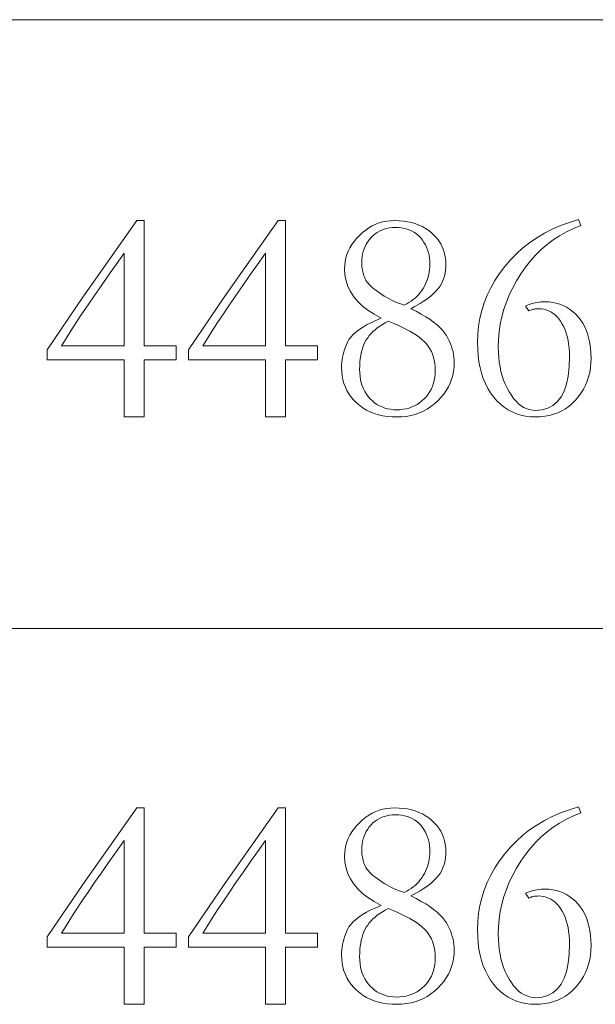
# Model space of a CAD drawing. Extents: x 0 to 1189, y 0 to 841.
# Tile 101 of 132: x 1052.62 to 1059.25, y 57.68 to 69. Entities that reach past the tile are written whole.
import ezdxf

# ---------------------------------------------------------------- set-up
doc = ezdxf.new("R2010")
doc.units = 0

msp = doc.modelspace()

# ---------------------------------------------------------------- linework, layer by layer
at = {"color": 7, "lineweight": 13}
for p, q in [((1026.5, 69), (1064, 69)), ((1026.5, 62), (1064, 62))]:
    msp.add_line(p, q, dxfattribs=at)
for points in [[(1053.97, 66.69), (1054.053, 66.69), (1054.053, 65.251), (1054.421, 65.251), (1054.421, 65.091), (1054.053, 65.091), (1054.053, 64.432), (1053.824, 64.432), (1053.824, 65.091), (1052.936, 65.091), (1052.936, 65.205), (1053.349, 65.809)], [(1055.597, 66.69), (1055.68, 66.69), (1055.68, 65.251), (1056.048, 65.251), (1056.048, 65.091), (1055.68, 65.091), (1055.68, 64.432), (1055.451, 64.432), (1055.451, 65.091), (1054.563, 65.091), (1054.563, 65.205), (1054.976, 65.809)], [(1056.78, 65.57), (1056.7, 65.613), (1056.629, 65.659), (1056.566, 65.708), (1056.511, 65.76), (1056.465, 65.815), (1056.427, 65.873), (1056.398, 65.934), (1056.377, 65.998), (1056.364, 66.065), (1056.36, 66.135), (1056.362, 66.178), (1056.367, 66.219), (1056.375, 66.26), (1056.387, 66.3), (1056.403, 66.339), (1056.422, 66.377), (1056.444, 66.414), (1056.47, 66.45), (1056.499, 66.486), (1056.532, 66.52), (1056.567, 66.553), (1056.603, 66.581), (1056.64, 66.607), (1056.679, 66.629), (1056.719, 66.648), (1056.76, 66.663), (1056.802, 66.675), (1056.845, 66.683), (1056.89, 66.689), (1056.936, 66.69), (1056.987, 66.689), (1057.037, 66.685), (1057.085, 66.677), (1057.131, 66.667), (1057.174, 66.655), (1057.216, 66.639), (1057.256, 66.621), (1057.293, 66.599), (1057.329, 66.575), (1057.362, 66.548), (1057.393, 66.519), (1057.421, 66.488), (1057.446, 66.456), (1057.467, 66.423), (1057.485, 66.388), (1057.499, 66.351), (1057.511, 66.313), (1057.519, 66.274), (1057.524, 66.233), (1057.526, 66.191), (1057.524, 66.154), (1057.521, 66.119), (1057.516, 66.085), (1057.509, 66.052), (1057.5, 66.022), (1057.488, 65.992), (1057.474, 65.964), (1057.459, 65.938), (1057.441, 65.912), (1057.421, 65.889), (1057.4, 65.866), (1057.376, 65.844), (1057.351, 65.822), (1057.324, 65.8), (1057.295, 65.779), (1057.264, 65.758), (1057.232, 65.737), (1057.197, 65.717), (1057.161, 65.697), (1057.123, 65.677), (1057.185, 65.647), (1057.242, 65.616), (1057.294, 65.585), (1057.342, 65.555), (1057.385, 65.524), (1057.424, 65.493), (1057.458, 65.462), (1057.487, 65.431), (1057.512, 65.4), (1057.532, 65.369), (1057.55, 65.337), (1057.565, 65.306), (1057.578, 65.275), (1057.59, 65.244), (1057.6, 65.212), (1057.608, 65.181), (1057.615, 65.15), (1057.619, 65.119), (1057.622, 65.088), (1057.623, 65.056), (1057.621, 65.006), (1057.615, 64.958), (1057.606, 64.91), (1057.592, 64.865), (1057.575, 64.82), (1057.555, 64.777), (1057.53, 64.735), (1057.502, 64.694), (1057.469, 64.655), (1057.434, 64.617), (1057.395, 64.582), (1057.354, 64.551), (1057.312, 64.523), (1057.268, 64.499), (1057.222, 64.478), (1057.174, 64.462), (1057.124, 64.449), (1057.072, 64.439), (1057.019, 64.434), (1056.964, 64.432), (1056.906, 64.433), (1056.852, 64.438), (1056.799, 64.446), (1056.749, 64.458), (1056.702, 64.472), (1056.656, 64.49), (1056.613, 64.511), (1056.573, 64.535), (1056.535, 64.563), (1056.499, 64.593), (1056.466, 64.626), (1056.436, 64.661), (1056.41, 64.698), (1056.388, 64.736), (1056.369, 64.776), (1056.353, 64.817), (1056.341, 64.861), (1056.332, 64.906), (1056.327, 64.952), (1056.325, 65.001), (1056.326, 65.031), (1056.328, 65.06), (1056.331, 65.09), (1056.336, 65.119), (1056.343, 65.149), (1056.35, 65.178), (1056.359, 65.207), (1056.37, 65.236), (1056.381, 65.265), (1056.395, 65.294), (1056.411, 65.323), (1056.432, 65.351), (1056.458, 65.379), (1056.49, 65.407), (1056.526, 65.435), (1056.567, 65.462), (1056.612, 65.49), (1056.663, 65.516), (1056.719, 65.543)], [(1059.052, 66.701), (1059.08, 66.635), (1058.995, 66.6), (1058.913, 66.56), (1058.835, 66.516), (1058.761, 66.467), (1058.69, 66.414), (1058.622, 66.356), (1058.558, 66.293), (1058.498, 66.226), (1058.441, 66.154), (1058.388, 66.078), (1058.339, 65.999), (1058.295, 65.918), (1058.256, 65.837), (1058.222, 65.754), (1058.194, 65.67), (1058.17, 65.585), (1058.152, 65.499), (1058.139, 65.411), (1058.132, 65.323), (1058.129, 65.233), (1058.13, 65.174), (1058.134, 65.117), (1058.14, 65.062), (1058.149, 65.008), (1058.16, 64.956), (1058.174, 64.906), (1058.19, 64.857), (1058.209, 64.81), (1058.23, 64.765), (1058.254, 64.722), (1058.28, 64.681), (1058.306, 64.645), (1058.334, 64.613), (1058.363, 64.585), (1058.393, 64.562), (1058.424, 64.542), (1058.456, 64.527), (1058.489, 64.517), (1058.524, 64.51), (1058.559, 64.508), (1058.633, 64.514), (1058.699, 64.533), (1058.757, 64.564), (1058.808, 64.607), (1058.851, 64.663), (1058.886, 64.73), (1058.913, 64.811), (1058.932, 64.903), (1058.944, 65.008), (1058.948, 65.126), (1058.947, 65.177), (1058.944, 65.225), (1058.939, 65.271), (1058.932, 65.315), (1058.923, 65.357), (1058.912, 65.397), (1058.899, 65.434), (1058.883, 65.469), (1058.866, 65.501), (1058.847, 65.532), (1058.827, 65.559), (1058.805, 65.584), (1058.782, 65.606), (1058.758, 65.625), (1058.734, 65.641), (1058.708, 65.654), (1058.681, 65.664), (1058.653, 65.671), (1058.624, 65.676), (1058.594, 65.677), (1058.582, 65.677), (1058.571, 65.676), (1058.559, 65.675), (1058.547, 65.673), (1058.536, 65.671), (1058.524, 65.669), (1058.513, 65.665), (1058.502, 65.662), (1058.491, 65.658), (1058.479, 65.653), (1058.441, 65.708), (1058.464, 65.718), (1058.486, 65.726), (1058.508, 65.733), (1058.531, 65.74), (1058.553, 65.745), (1058.576, 65.749), (1058.599, 65.753), (1058.621, 65.755), (1058.644, 65.757), (1058.667, 65.757), (1058.712, 65.755), (1058.755, 65.75), (1058.797, 65.741), (1058.838, 65.729), (1058.876, 65.714), (1058.913, 65.695), (1058.949, 65.672), (1058.983, 65.646), (1059.016, 65.617), (1059.047, 65.584), (1059.075, 65.548), (1059.101, 65.509), (1059.124, 65.468), (1059.143, 65.424), (1059.16, 65.378), (1059.173, 65.329), (1059.184, 65.278), (1059.192, 65.224), (1059.196, 65.167), (1059.198, 65.108), (1059.196, 65.052), (1059.19, 64.997), (1059.182, 64.944), (1059.169, 64.893), (1059.153, 64.844), (1059.133, 64.797), (1059.11, 64.751), (1059.083, 64.708), (1059.053, 64.666), (1059.019, 64.626), (1058.982, 64.589), (1058.943, 64.556), (1058.902, 64.527), (1058.859, 64.502), (1058.814, 64.48), (1058.766, 64.463), (1058.717, 64.449), (1058.665, 64.44), (1058.612, 64.434), (1058.556, 64.432), (1058.498, 64.434), (1058.442, 64.441), (1058.389, 64.453), (1058.337, 64.469), (1058.288, 64.49), (1058.241, 64.515), (1058.197, 64.545), (1058.154, 64.579), (1058.114, 64.619), (1058.075, 64.663), (1058.04, 64.71), (1058.009, 64.761), (1057.981, 64.816), (1057.957, 64.873), (1057.936, 64.934), (1057.919, 64.999), (1057.906, 65.066), (1057.897, 65.137), (1057.892, 65.211), (1057.89, 65.289), (1057.893, 65.384), (1057.902, 65.477), (1057.918, 65.568), (1057.94, 65.658), (1057.968, 65.746), (1058.003, 65.833), (1058.044, 65.917), (1058.091, 66), (1058.144, 66.082), (1058.204, 66.161), (1058.269, 66.237), (1058.338, 66.309), (1058.412, 66.375), (1058.49, 66.436), (1058.573, 66.493), (1058.66, 66.544), (1058.751, 66.591), (1058.847, 66.632), (1058.947, 66.669)], [(1057.047, 65.719), (1057.075, 65.733), (1057.101, 65.748), (1057.126, 65.764), (1057.15, 65.781), (1057.172, 65.8), (1057.194, 65.82), (1057.214, 65.841), (1057.232, 65.863), (1057.249, 65.887), (1057.265, 65.911), (1057.28, 65.937), (1057.293, 65.963), (1057.304, 65.989), (1057.314, 66.016), (1057.323, 66.044), (1057.329, 66.071), (1057.335, 66.1), (1057.339, 66.128), (1057.341, 66.158), (1057.342, 66.187), (1057.341, 66.223), (1057.337, 66.258), (1057.332, 66.292), (1057.325, 66.324), (1057.315, 66.355), (1057.304, 66.385), (1057.29, 66.413), (1057.274, 66.44), (1057.256, 66.466), (1057.236, 66.491), (1057.214, 66.513), (1057.19, 66.534), (1057.165, 66.552), (1057.138, 66.567), (1057.11, 66.581), (1057.079, 66.591), (1057.048, 66.6), (1057.014, 66.606), (1056.979, 66.609), (1056.943, 66.61), (1056.909, 66.609), (1056.877, 66.606), (1056.846, 66.6), (1056.817, 66.592), (1056.788, 66.581), (1056.761, 66.569), (1056.735, 66.553), (1056.711, 66.536), (1056.687, 66.516), (1056.665, 66.494), (1056.645, 66.47), (1056.626, 66.446), (1056.61, 66.42), (1056.596, 66.393), (1056.584, 66.365), (1056.575, 66.335), (1056.567, 66.305), (1056.562, 66.274), (1056.559, 66.241), (1056.558, 66.208), (1056.558, 66.191), (1056.559, 66.173), (1056.56, 66.156), (1056.563, 66.139), (1056.565, 66.122), (1056.569, 66.105), (1056.573, 66.088), (1056.578, 66.071), (1056.583, 66.055), (1056.589, 66.038), (1056.596, 66.021), (1056.606, 66.004), (1056.617, 65.987), (1056.631, 65.969), (1056.647, 65.951), (1056.666, 65.933), (1056.686, 65.915), (1056.709, 65.896), (1056.734, 65.877), (1056.761, 65.858), (1056.789, 65.839), (1056.817, 65.821), (1056.845, 65.804), (1056.874, 65.789), (1056.902, 65.774), (1056.931, 65.761), (1056.96, 65.749), (1056.989, 65.738), (1057.018, 65.728)], [(1053.824, 65.251), (1053.824, 66.316), (1053.732, 66.187), (1053.644, 66.063), (1053.561, 65.944), (1053.482, 65.83), (1053.408, 65.721), (1053.338, 65.617), (1053.272, 65.518), (1053.211, 65.424), (1053.155, 65.335), (1053.102, 65.251)], [(1055.451, 65.251), (1055.451, 66.316), (1055.359, 66.187), (1055.271, 66.063), (1055.188, 65.944), (1055.109, 65.83), (1055.035, 65.721), (1054.965, 65.617), (1054.899, 65.518), (1054.838, 65.424), (1054.782, 65.335), (1054.729, 65.251)], [(1056.863, 65.532), (1056.828, 65.514), (1056.796, 65.495), (1056.766, 65.476), (1056.737, 65.456), (1056.711, 65.435), (1056.687, 65.413), (1056.665, 65.391), (1056.644, 65.367), (1056.626, 65.343), (1056.61, 65.318), (1056.595, 65.292), (1056.582, 65.264), (1056.571, 65.235), (1056.561, 65.203), (1056.552, 65.17), (1056.546, 65.136), (1056.54, 65.099), (1056.536, 65.061), (1056.534, 65.021), (1056.533, 64.98), (1056.535, 64.938), (1056.538, 64.899), (1056.544, 64.861), (1056.553, 64.824), (1056.564, 64.79), (1056.577, 64.757), (1056.593, 64.725), (1056.611, 64.696), (1056.632, 64.668), (1056.655, 64.642), (1056.68, 64.618), (1056.706, 64.596), (1056.733, 64.577), (1056.762, 64.561), (1056.792, 64.547), (1056.823, 64.535), (1056.855, 64.527), (1056.889, 64.52), (1056.924, 64.516), (1056.96, 64.515), (1056.998, 64.516), (1057.034, 64.52), (1057.069, 64.527), (1057.102, 64.535), (1057.135, 64.547), (1057.166, 64.561), (1057.196, 64.577), (1057.224, 64.596), (1057.251, 64.618), (1057.277, 64.642), (1057.302, 64.668), (1057.323, 64.695), (1057.342, 64.724), (1057.359, 64.754), (1057.372, 64.786), (1057.384, 64.819), (1057.393, 64.854), (1057.399, 64.89), (1057.403, 64.927), (1057.404, 64.966), (1057.403, 65.007), (1057.399, 65.046), (1057.393, 65.083), (1057.384, 65.119), (1057.372, 65.153), (1057.359, 65.186), (1057.342, 65.217), (1057.323, 65.246), (1057.302, 65.273), (1057.277, 65.299), (1057.25, 65.324), (1057.22, 65.348), (1057.187, 65.372), (1057.15, 65.396), (1057.11, 65.42), (1057.067, 65.443), (1057.021, 65.465), (1056.972, 65.488), (1056.919, 65.51)], [(1053.97, 59.937), (1054.053, 59.937), (1054.053, 58.498), (1054.421, 58.498), (1054.421, 58.338), (1054.053, 58.338), (1054.053, 57.679), (1053.824, 57.679), (1053.824, 58.338), (1052.936, 58.338), (1052.936, 58.453), (1053.349, 59.056)], [(1055.597, 59.937), (1055.68, 59.937), (1055.68, 58.498), (1056.048, 58.498), (1056.048, 58.338), (1055.68, 58.338), (1055.68, 57.679), (1055.451, 57.679), (1055.451, 58.338), (1054.563, 58.338), (1054.563, 58.453), (1054.976, 59.056)], [(1056.78, 58.817), (1056.7, 58.86), (1056.629, 58.906), (1056.566, 58.955), (1056.511, 59.007), (1056.465, 59.062), (1056.427, 59.12), (1056.398, 59.181), (1056.377, 59.245), (1056.364, 59.312), (1056.36, 59.382), (1056.362, 59.425), (1056.367, 59.467), (1056.375, 59.507), (1056.387, 59.547), (1056.403, 59.586), (1056.422, 59.624), (1056.444, 59.661), (1056.47, 59.698), (1056.499, 59.733), (1056.532, 59.767), (1056.567, 59.8), (1056.603, 59.829), (1056.64, 59.854), (1056.679, 59.876), (1056.719, 59.895), (1056.76, 59.91), (1056.802, 59.922), (1056.845, 59.931), (1056.89, 59.936), (1056.936, 59.937), (1056.987, 59.936), (1057.037, 59.932), (1057.085, 59.925), (1057.131, 59.915), (1057.174, 59.902), (1057.216, 59.886), (1057.256, 59.868), (1057.293, 59.846), (1057.329, 59.822), (1057.362, 59.795), (1057.393, 59.766), (1057.421, 59.735), (1057.446, 59.703), (1057.467, 59.67), (1057.485, 59.635), (1057.499, 59.598), (1057.511, 59.56), (1057.519, 59.521), (1057.524, 59.48), (1057.526, 59.438), (1057.524, 59.401), (1057.521, 59.366), (1057.516, 59.332), (1057.509, 59.3), (1057.5, 59.269), (1057.488, 59.239), (1057.474, 59.211), (1057.459, 59.185), (1057.441, 59.16), (1057.421, 59.136), (1057.4, 59.113), (1057.376, 59.091), (1057.351, 59.069), (1057.324, 59.047), (1057.295, 59.026), (1057.264, 59.005), (1057.232, 58.984), (1057.197, 58.964), (1057.161, 58.944), (1057.123, 58.925), (1057.185, 58.894), (1057.242, 58.863), (1057.294, 58.833), (1057.342, 58.802), (1057.385, 58.771), (1057.424, 58.74), (1057.458, 58.709), (1057.487, 58.678), (1057.512, 58.647), (1057.532, 58.616), (1057.55, 58.585), (1057.565, 58.553), (1057.578, 58.522), (1057.59, 58.491), (1057.6, 58.46), (1057.608, 58.428), (1057.615, 58.397), (1057.619, 58.366), (1057.622, 58.335), (1057.623, 58.304), (1057.621, 58.254), (1057.615, 58.205), (1057.606, 58.158), (1057.592, 58.112), (1057.575, 58.067), (1057.555, 58.024), (1057.53, 57.982), (1057.502, 57.942), (1057.469, 57.902), (1057.434, 57.865), (1057.395, 57.829), (1057.354, 57.798), (1057.312, 57.77), (1057.268, 57.746), (1057.222, 57.726), (1057.174, 57.709), (1057.124, 57.696), (1057.072, 57.687), (1057.019, 57.681), (1056.964, 57.679), (1056.906, 57.681), (1056.852, 57.686), (1056.799, 57.694), (1056.749, 57.705), (1056.702, 57.719), (1056.656, 57.737), (1056.613, 57.758), (1056.573, 57.782), (1056.535, 57.81), (1056.499, 57.84), (1056.466, 57.874), (1056.436, 57.908), (1056.41, 57.945), (1056.388, 57.983), (1056.369, 58.023), (1056.353, 58.065), (1056.341, 58.108), (1056.332, 58.153), (1056.327, 58.2), (1056.325, 58.248), (1056.326, 58.278), (1056.328, 58.307), (1056.331, 58.337), (1056.336, 58.367), (1056.343, 58.396), (1056.35, 58.425), (1056.359, 58.454), (1056.37, 58.483), (1056.381, 58.512), (1056.395, 58.541), (1056.411, 58.57), (1056.432, 58.598), (1056.458, 58.626), (1056.49, 58.654), (1056.526, 58.682), (1056.567, 58.71), (1056.612, 58.737), (1056.663, 58.764), (1056.719, 58.79)], [(1059.052, 59.948), (1059.08, 59.882), (1058.995, 59.847), (1058.913, 59.808), (1058.835, 59.763), (1058.761, 59.715), (1058.69, 59.661), (1058.622, 59.603), (1058.558, 59.541), (1058.498, 59.473), (1058.441, 59.402), (1058.388, 59.325), (1058.339, 59.246), (1058.295, 59.165), (1058.256, 59.084), (1058.222, 59.001), (1058.194, 58.917), (1058.17, 58.832), (1058.152, 58.746), (1058.139, 58.659), (1058.132, 58.57), (1058.129, 58.48), (1058.13, 58.422), (1058.134, 58.365), (1058.14, 58.309), (1058.149, 58.255), (1058.16, 58.203), (1058.174, 58.153), (1058.19, 58.104), (1058.209, 58.058), (1058.23, 58.012), (1058.254, 57.969), (1058.28, 57.928), (1058.306, 57.892), (1058.334, 57.86), (1058.363, 57.832), (1058.393, 57.809), (1058.424, 57.79), (1058.456, 57.775), (1058.489, 57.764), (1058.524, 57.758), (1058.559, 57.755), (1058.633, 57.762), (1058.699, 57.78), (1058.757, 57.811), (1058.808, 57.854), (1058.851, 57.91), (1058.886, 57.978), (1058.913, 58.058), (1058.932, 58.151), (1058.944, 58.256), (1058.948, 58.373), (1058.947, 58.424), (1058.944, 58.472), (1058.939, 58.519), (1058.932, 58.563), (1058.923, 58.604), (1058.912, 58.644), (1058.899, 58.681), (1058.883, 58.716), (1058.866, 58.749), (1058.847, 58.779), (1058.827, 58.806), (1058.805, 58.831), (1058.782, 58.853), (1058.758, 58.872), (1058.734, 58.888), (1058.708, 58.901), (1058.681, 58.911), (1058.653, 58.919), (1058.624, 58.923), (1058.594, 58.925), (1058.582, 58.924), (1058.571, 58.924), (1058.559, 58.922), (1058.547, 58.921), (1058.536, 58.918), (1058.524, 58.916), (1058.513, 58.913), (1058.502, 58.909), (1058.491, 58.905), (1058.479, 58.9), (1058.441, 58.956), (1058.464, 58.965), (1058.486, 58.973), (1058.508, 58.98), (1058.531, 58.987), (1058.553, 58.992), (1058.576, 58.997), (1058.599, 59), (1058.621, 59.002), (1058.644, 59.004), (1058.667, 59.004), (1058.712, 59.003), (1058.755, 58.997), (1058.797, 58.989), (1058.838, 58.977), (1058.876, 58.961), (1058.913, 58.942), (1058.949, 58.919), (1058.983, 58.893), (1059.016, 58.864), (1059.047, 58.831), (1059.075, 58.795), (1059.101, 58.756), (1059.124, 58.715), (1059.143, 58.672), (1059.16, 58.625), (1059.173, 58.576), (1059.184, 58.525), (1059.192, 58.471), (1059.196, 58.415), (1059.198, 58.356), (1059.196, 58.299), (1059.19, 58.244), (1059.182, 58.191), (1059.169, 58.14), (1059.153, 58.091), (1059.133, 58.044), (1059.11, 57.998), (1059.083, 57.955), (1059.053, 57.913), (1059.019, 57.873), (1058.982, 57.836), (1058.943, 57.803), (1058.902, 57.774), (1058.859, 57.749), (1058.814, 57.728), (1058.766, 57.71), (1058.717, 57.697), (1058.665, 57.687), (1058.612, 57.681), (1058.556, 57.679), (1058.498, 57.681), (1058.442, 57.688), (1058.389, 57.7), (1058.337, 57.716), (1058.288, 57.737), (1058.241, 57.762), (1058.197, 57.792), (1058.154, 57.827), (1058.114, 57.866), (1058.075, 57.91), (1058.04, 57.958), (1058.009, 58.009), (1057.981, 58.063), (1057.957, 58.121), (1057.936, 58.182), (1057.919, 58.246), (1057.906, 58.314), (1057.897, 58.384), (1057.892, 58.459), (1057.89, 58.536), (1057.893, 58.631), (1057.902, 58.724), (1057.918, 58.816), (1057.94, 58.905), (1057.968, 58.993), (1058.003, 59.08), (1058.044, 59.165), (1058.091, 59.248), (1058.144, 59.329), (1058.204, 59.408), (1058.269, 59.485), (1058.338, 59.556), (1058.412, 59.622), (1058.49, 59.684), (1058.573, 59.74), (1058.66, 59.792), (1058.751, 59.838), (1058.847, 59.88), (1058.947, 59.916)], [(1057.047, 58.966), (1057.075, 58.98), (1057.101, 58.995), (1057.126, 59.011), (1057.15, 59.029), (1057.172, 59.047), (1057.194, 59.067), (1057.214, 59.088), (1057.232, 59.11), (1057.249, 59.134), (1057.265, 59.159), (1057.28, 59.184), (1057.293, 59.21), (1057.304, 59.237), (1057.314, 59.264), (1057.323, 59.291), (1057.329, 59.319), (1057.335, 59.347), (1057.339, 59.376), (1057.341, 59.405), (1057.342, 59.434), (1057.341, 59.471), (1057.337, 59.505), (1057.332, 59.539), (1057.325, 59.571), (1057.315, 59.602), (1057.304, 59.632), (1057.29, 59.66), (1057.274, 59.688), (1057.256, 59.713), (1057.236, 59.738), (1057.214, 59.761), (1057.19, 59.781), (1057.165, 59.799), (1057.138, 59.815), (1057.11, 59.828), (1057.079, 59.839), (1057.048, 59.847), (1057.014, 59.853), (1056.979, 59.856), (1056.943, 59.858), (1056.909, 59.857), (1056.877, 59.853), (1056.846, 59.847), (1056.817, 59.839), (1056.788, 59.829), (1056.761, 59.816), (1056.735, 59.801), (1056.711, 59.783), (1056.687, 59.764), (1056.665, 59.741), (1056.645, 59.718), (1056.626, 59.693), (1056.61, 59.667), (1056.596, 59.64), (1056.584, 59.612), (1056.575, 59.583), (1056.567, 59.552), (1056.562, 59.521), (1056.559, 59.489), (1056.558, 59.455), (1056.558, 59.438), (1056.559, 59.421), (1056.56, 59.404), (1056.563, 59.386), (1056.565, 59.369), (1056.569, 59.352), (1056.573, 59.336), (1056.578, 59.319), (1056.583, 59.302), (1056.589, 59.285), (1056.596, 59.269), (1056.606, 59.251), (1056.617, 59.234), (1056.631, 59.216), (1056.647, 59.199), (1056.666, 59.18), (1056.686, 59.162), (1056.709, 59.143), (1056.734, 59.124), (1056.761, 59.105), (1056.789, 59.086), (1056.817, 59.068), (1056.845, 59.052), (1056.874, 59.036), (1056.902, 59.022), (1056.931, 59.008), (1056.96, 58.996), (1056.989, 58.985), (1057.018, 58.975)], [(1053.824, 58.498), (1053.824, 59.563), (1053.732, 59.434), (1053.644, 59.31), (1053.561, 59.192), (1053.482, 59.078), (1053.408, 58.969), (1053.338, 58.865), (1053.272, 58.766), (1053.211, 58.671), (1053.155, 58.582), (1053.102, 58.498)], [(1055.451, 58.498), (1055.451, 59.563), (1055.359, 59.434), (1055.271, 59.31), (1055.188, 59.192), (1055.109, 59.078), (1055.035, 58.969), (1054.965, 58.865), (1054.899, 58.766), (1054.838, 58.671), (1054.782, 58.582), (1054.729, 58.498)], [(1056.863, 58.779), (1056.828, 58.761), (1056.796, 58.743), (1056.766, 58.723), (1056.737, 58.703), (1056.711, 58.682), (1056.687, 58.66), (1056.665, 58.638), (1056.644, 58.615), (1056.626, 58.59), (1056.61, 58.565), (1056.595, 58.539), (1056.582, 58.511), (1056.571, 58.482), (1056.561, 58.451), (1056.552, 58.418), (1056.546, 58.383), (1056.54, 58.347), (1056.536, 58.308), (1056.534, 58.269), (1056.533, 58.227), (1056.535, 58.186), (1056.538, 58.146), (1056.544, 58.108), (1056.553, 58.072), (1056.564, 58.037), (1056.577, 58.004), (1056.593, 57.973), (1056.611, 57.943), (1056.632, 57.915), (1056.655, 57.889), (1056.68, 57.865), (1056.706, 57.843), (1056.733, 57.824), (1056.762, 57.808), (1056.792, 57.794), (1056.823, 57.783), (1056.855, 57.774), (1056.889, 57.767), (1056.924, 57.764), (1056.96, 57.762), (1056.998, 57.764), (1057.034, 57.767), (1057.069, 57.774), (1057.102, 57.783), (1057.135, 57.794), (1057.166, 57.808), (1057.196, 57.824), (1057.224, 57.843), (1057.251, 57.865), (1057.277, 57.889), (1057.302, 57.915), (1057.323, 57.942), (1057.342, 57.971), (1057.359, 58.002), (1057.372, 58.033), (1057.384, 58.067), (1057.393, 58.101), (1057.399, 58.137), (1057.403, 58.175), (1057.404, 58.213), (1057.403, 58.254), (1057.399, 58.293), (1057.393, 58.331), (1057.384, 58.367), (1057.372, 58.401), (1057.359, 58.433), (1057.342, 58.464), (1057.323, 58.493), (1057.302, 58.521), (1057.277, 58.546), (1057.25, 58.571), (1057.22, 58.596), (1057.187, 58.62), (1057.15, 58.644), (1057.11, 58.667), (1057.067, 58.69), (1057.021, 58.713), (1056.972, 58.735), (1056.919, 58.757)]]:
    msp.add_lwpolyline(points, close=True, dxfattribs=at)

doc.saveas('drawing.dxf')
